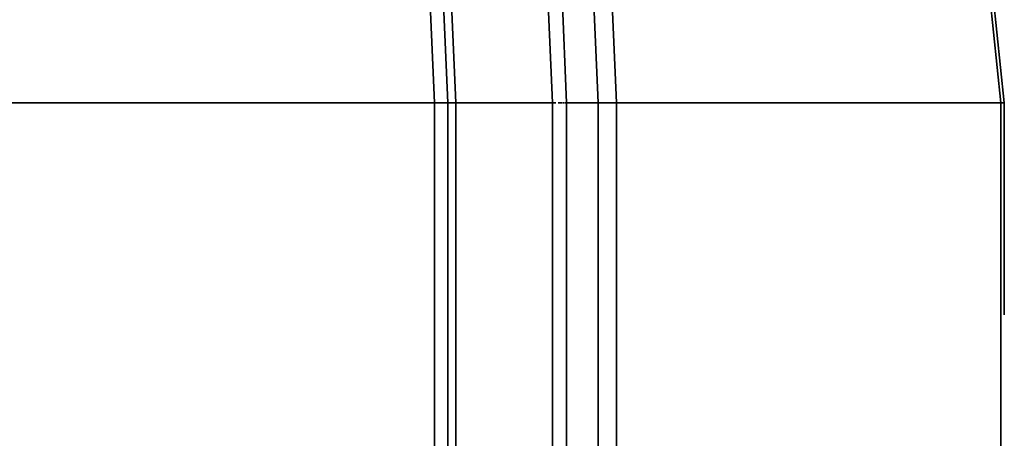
# Model space of a CAD drawing. Header units: millimetres. Extents: x -1661 to 8978, y 10538 to 15989.
# Tile 22 of 24: x 8079 to 8823, y 13532 to 13849. Entities that reach past the tile are written whole.
import ezdxf

# ---------------------------------------------------------------- set-up
doc = ezdxf.new("R2010")
doc.units = ezdxf.units.MM
doc.layers.add('C00-00-00-BLACK', color=7, linetype='Continuous')

# ---------------------------------------------------------------- blocks, each defined once
blk = doc.blocks.new('A$C54842E76')
at = {"layer": 'C00-00-00-BLACK', "color": 7, "linetype": 'Continuous', "lineweight": 35}
for p, q in [((609.22, 1119.39), (592.27, 1512.53)), ((619.4, 1119.39), (602.02, 1511.69)), ((715.99, 1511.69), (732.94, 1119.39)), ((729.96, 1512.53), (746.91, 1119.39)), ((1037.54, 1119.39), (996.03, 1512.53)), ((1040.1, 1119.39), (999, 1512.53)), ((610.48, 1463.39), (625.33, 1119.39)), ((698.61, 1119.39), (683.36, 1463.39)), ((709.2, 1119.39), (694.38, 1463.81)), ((270.29, 1119.39), (609.22, 1119.39)), ((609.22, 1119.39), (619.4, 1119.39)), ((609.22, 500.35), (609.22, 1119.39)), ((619.4, 500.35), (619.4, 1119.39)), ((619.4, 1119.39), (625.33, 1119.39)), ((625.33, 1119.39), (698.61, 1119.39)), ((625.33, 1119.39), (625.33, 500.35)), ((698.61, 500.35), (698.61, 1119.39)), ((698.61, 1119.39), (699.88, 1119.39)), ((699.88, 1119.39), (701.16, 1119.39)), ((702.85, 1119.39), (703.71, 1119.39)), ((704.13, 1119.39), (704.97, 1119.39)), ((704.97, 1119.39), (705.81, 1119.39)), ((706.24, 1119.39), (707.1, 1119.39)), ((707.51, 1119.39), (708.36, 1119.39)), ((709.2, 1119.39), (732.94, 1119.39)), ((709.2, 500.35), (709.2, 1119.39)), ((732.94, 1119.39), (746.91, 1119.39)), ((732.94, 1119.39), (732.94, 500.35)), ((746.91, 1119.39), (1037.54, 1119.39)), ((746.91, 1119.39), (746.91, 500.35)), ((1037.54, 1119.39), (1039.67, 1119.39)), ((1037.54, 500.35), (1037.54, 1119.39)), ((1040.1, 959.24), (1040.1, 1119.39))]:
    blk.add_line(p, q, dxfattribs=at)

msp = doc.modelspace()

# ---------------------------------------------------------------- block references
msp.add_blockref('A$C54842E76', (7783.065, 12666.754))

doc.saveas('drawing.dxf')
